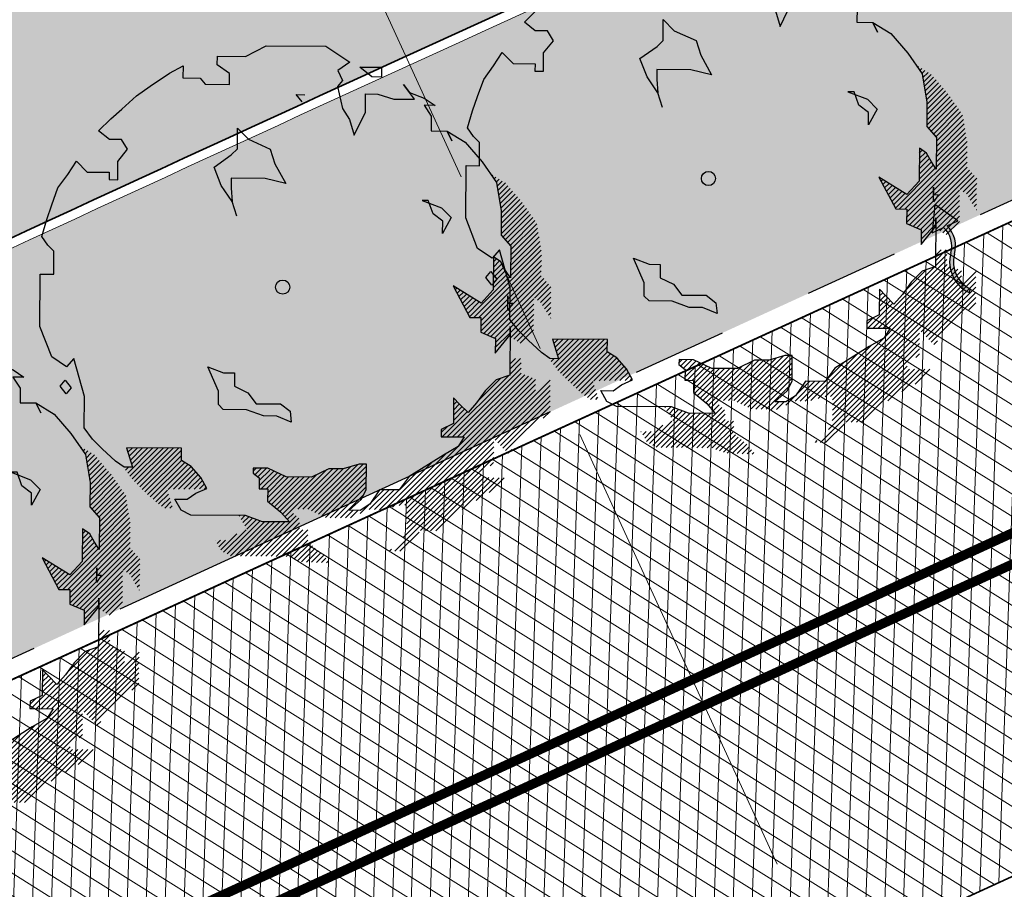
# Model space of a CAD drawing. Header units: metres. Extents: x 195696 to 514079, y 327475 to 328989.
# Tile 72 of 256: x 195991 to 196001, y 327655 to 327664. Entities that reach past the tile are written whole.
import ezdxf

# ---------------------------------------------------------------- set-up
doc = ezdxf.new("R2010")
doc.units = ezdxf.units.M
doc.linetypes.add('VH-TROTTOIRBAND_180-200', pattern=[20, 10, -2, 2, -2, 2, -2])
doc.linetypes.add('XX-CENTER', pattern=[8, 5, -1, 1, -1])
for name, color, linetype, lineweight in [('mk-nw-streep 0.10', 7, 'Continuous', 35), ('N-WE-GR-BOOM-S', 74, 'Continuous', 25), ('N-WE-GR-GRAS-A-250', 62, 'Continuous', 18), ('N-WE-RI-HWA_KOLK_INFILTRATIE-S-50', 150, 'Continuous', 25), ('N-WE-VH-GESLOTENVERHARDING-A-200', 252, 'Continuous', 18), ('N-WE-VH-KANTOPSLUITING_OPSLUITBAND_100X200-G', 5, 'Continuous', 13), ('N-WE-VH-KANTOPSLUITING_TROTTOIRBAND_180 200_250-G', 6, 'VH-TROTTOIRBAND_180-200', 25), ('N-WE-VH-KANTOPSLUITING_VOORKANTBAND-G', 2, 'Continuous', 35), ('N-WE-VH-KANTVERHARDING-G', 5, 'Continuous', 35), ('N-WE-VH-OPENVERHARDING_BETONSTRAATSTEEN_ROOD-A', 13, 'Continuous', 18), ('N-WE-VH-OPENVERHARDING_STRAATBAKSTEEN_BRUIN-A', 35, 'Continuous', 18), ('X-XX-AL-VERWIJZING_DOORSNEDE-G', 7, 'XX-CENTER', 18)]:
    doc.layers.add(name, color=color, linetype=linetype, lineweight=lineweight)
pattern_1 = [(0, (0, 0), (0.5, 0.5), [0.125, -0.375]), (0, (0.275, 0.3), (0.5, 0.5), [0.125, -0.375]), (90, (0.05, 0.175), (-0.5, 0.5), [0.125, -0.375]), (90, (0.25, 0.35), (-0.5, 0.5), [0.125, -0.375]), (45, (0.1, 0.35), (0, 0.5000000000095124), [0.125, -0.582106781]), (135, (0.275, 0), (-0.5000000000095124, 0), [0.125, -0.582106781]), (26.56505119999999, (0.125, 0.15), (0.5000000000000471, 2.000322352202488e-10), [0.125, -0.9930339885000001]), (26.56505119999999, (0.35, 0.4), (0.5000000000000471, 2.000322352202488e-10), [0.125, -0.9930339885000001]), (63.43494882, (0.35, 0), (2.54993137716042e-11, 0.500000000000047), [0.125, -0.9930339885]), (63.43494882, (0.125, 0.225), (2.54993137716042e-11, 0.500000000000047), [0.125, -0.9930339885]), (63.43494882, (0.3, 0.1), (2.54993137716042e-11, 0.500000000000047), [0.125, -0.9930339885]), (116.5650512, (0, 0.275), (-2.000324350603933e-10, 0.500000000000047), [0.125, -0.9930339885]), (153.43494882, (0.1, 0.07500000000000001), (-0.500000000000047, 2.549949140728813e-11), [0.125, -0.9930339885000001])]

# ---------------------------------------------------------------- blocks, each defined once
blk = doc.blocks.new('Doorsteek water')
h = blk.add_hatch(color=151)
h.dxf.hatch_style = 1
edge = h.paths.add_edge_path()
edge.add_line((-0.02508034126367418, -0.2385575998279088), (0.01767479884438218, -0.2385575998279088))
edge.add_arc((0.2659420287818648, -0.1370488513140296), 0.2682175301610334, 138.617614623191, 202.2381260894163, ccw=False)
edge.add_arc((-0.2111007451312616, 0.2695475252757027), 0.3586553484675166, 320.2615132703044, 399.6419294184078)
edge.add_line((0.06508057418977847, 0.4983652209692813), (0.03427871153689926, 0.4728457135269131))
edge.add_arc((-0.2111007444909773, 0.2695475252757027), 0.3186553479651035, 320.35807061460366, 399.64192949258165, ccw=False)
edge.add_arc((0.2659420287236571, -0.1370488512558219), 0.3082175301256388, 138.7311442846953, 199.2287973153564)
h = blk.add_hatch(color=151)
h.dxf.hatch_style = 1
h.paths.add_polyline_path([(0, -0.4983652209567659), (0.1499999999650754, -0.2385575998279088), (-0.150000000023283, -0.2385575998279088)])
for p, q in [((-0.02508034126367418, -0.2385575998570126), (-0.150000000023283, -0.2385575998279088)), ((-0.150000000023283, -0.2385575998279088), (0, -0.4983652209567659)), ((0, -0.4983652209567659), (0.1499999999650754, -0.2385575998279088)), ((0.1499999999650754, -0.2385575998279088), (0.01767479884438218, -0.2385575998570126))]:
    blk.add_line(p, q)
blk.add_lwpolyline([(0.06508057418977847, 0.4983652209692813), (0.03427871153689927, 0.4728457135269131)])
for centre, radius, start, end in [((-0.2111007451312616, 0.2695475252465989), 0.318655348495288, 320.3580705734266, 39.64192942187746), ((-0.2111007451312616, 0.2695475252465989), 0.358655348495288, 320.3580705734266, 39.64192942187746), ((0.2659420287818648, -0.1370488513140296), 0.3082175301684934, 138.7311443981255, 199.2287973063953), ((0.2659420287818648, -0.1370488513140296), 0.2682175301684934, 138.7311443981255, 202.2381260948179)]:
    blk.add_arc(centre, radius, start, end)
blk = doc.blocks.new('SGR-BOOM_27')
for p, q in [((-0.7884707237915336, 4.875214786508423), (-0.3494760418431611, 5.103446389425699)), ((-0.3494760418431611, 5.103446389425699), (0.9108731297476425, 5.094011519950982)), ((0.9108731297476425, 5.094011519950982), (1.42280476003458, 4.755790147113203)), ((-1.381413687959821, 4.699593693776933), (-1.380072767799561, 4.879643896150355)), ((-1.380072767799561, 4.879643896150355), (-0.7884707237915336, 4.875214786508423)), ((-2.390203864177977, 4.527076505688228), (-2.10610133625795, 4.679289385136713)), ((-2.10610133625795, 4.679289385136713), (-2.108034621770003, 4.4220783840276)), ((-1.125553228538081, 4.517599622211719), (-1.381413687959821, 4.699593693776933)), ((1.42280476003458, 4.755790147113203), (1.164242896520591, 4.577658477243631)), ((1.883493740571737, 4.443665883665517), (1.627809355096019, 4.651357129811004)), ((1.627809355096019, 4.651357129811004), (1.859303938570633, 4.649619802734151)), ((1.859303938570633, 4.649619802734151), (2.090798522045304, 4.647881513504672)), ((2.090798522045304, 4.647881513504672), (2.089252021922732, 4.442120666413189)), ((-2.803863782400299, 4.24721546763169), (-2.390203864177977, 4.527076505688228)), ((-2.108034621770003, 4.4220783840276), (-1.74362537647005, 4.419347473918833)), ((-1.74362537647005, 4.419347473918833), (-1.641712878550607, 4.289976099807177)), ((-1.12728061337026, 4.286128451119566), (-1.125553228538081, 4.517599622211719)), ((1.265597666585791, 4.371110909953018), (1.16173713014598, 4.243271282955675)), ((1.164242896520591, 4.577658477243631), (1.265597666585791, 4.371110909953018)), ((2.089252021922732, 4.442120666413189), (1.883493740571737, 4.443665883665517)), ((-3.088333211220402, 4.043565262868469), (-2.803863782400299, 4.24721546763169)), ((-1.641712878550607, 4.289976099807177), (-1.12728061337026, 4.286128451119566)), ((1.16173713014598, 4.243271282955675), (1.26117368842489, 3.779512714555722)), ((2.784562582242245, 3.973907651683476), (2.555377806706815, 4.284293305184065)), ((2.555377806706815, 4.284293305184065), (2.680173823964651, 4.115278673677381)), ((-3.399106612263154, 3.76293257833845), (-3.088333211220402, 4.043565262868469)), ((0.2858664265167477, 4.069760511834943), (0.4659079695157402, 4.068422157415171)), ((0.413314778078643, 3.914470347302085), (0.2858664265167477, 4.069760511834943)), ((1.749296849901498, 3.698681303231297), (1.752184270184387, 4.0845189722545)), ((1.752184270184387, 4.0845189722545), (2.009390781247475, 4.082601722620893)), ((2.009390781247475, 4.082601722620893), (2.347290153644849, 3.977176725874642)), ((2.347290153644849, 3.977176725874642), (2.784562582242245, 3.973907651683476)), ((2.680173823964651, 4.115278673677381), (2.990526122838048, 3.998087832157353)), ((2.990526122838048, 3.998087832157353), (3.220870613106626, 3.842040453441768)), ((-3.632147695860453, 3.558896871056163), (-3.399106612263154, 3.76293257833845)), ((1.26117368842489, 3.779512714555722), (1.413765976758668, 3.546868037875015)), ((3.220870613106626, 3.842040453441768), (2.989376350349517, 3.843763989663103)), ((2.989376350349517, 3.843763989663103), (3.141968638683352, 3.611106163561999)), ((-3.891282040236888, 3.303602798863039), (-3.632147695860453, 3.558896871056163)), ((1.413765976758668, 3.546868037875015), (1.514146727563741, 3.211722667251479)), ((1.514146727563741, 3.211722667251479), (1.749296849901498, 3.698681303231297)), ((3.141968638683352, 3.611106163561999), (3.13966845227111, 3.302457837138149)), ((-0.9574327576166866, 2.921530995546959), (-0.9541540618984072, 3.35880470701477)), ((-0.9541540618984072, 3.35880470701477), (-0.7244016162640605, 3.125567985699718)), ((-3.661128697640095, 3.121815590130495), (-3.891282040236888, 3.303602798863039)), ((-3.403912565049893, 3.119898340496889), (-3.661128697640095, 3.121815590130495)), ((-0.7244016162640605, 3.125567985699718), (-0.2629541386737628, 2.916344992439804)), ((3.13966845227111, 3.302457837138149), (3.474034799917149, 3.299947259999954)), ((3.474034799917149, 3.299947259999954), (3.858136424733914, 3.065564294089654)), ((3.575389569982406, 3.093400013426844), (3.474034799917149, 3.299947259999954)), ((3.474034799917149, 3.299947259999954), (3.575389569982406, 3.093400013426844)), ((-3.276850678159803, 2.913172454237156), (-3.403912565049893, 3.119898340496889)), ((-1.087000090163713, 2.793884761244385), (-0.9574327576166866, 2.921530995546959)), ((-0.2629541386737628, 2.916344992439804), (-0.1623726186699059, 2.606903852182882)), ((3.858136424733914, 3.065564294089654), (4.215156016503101, 2.651332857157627)), ((-3.484541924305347, 2.657491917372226), (-3.276850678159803, 2.913172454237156)), ((-1.449030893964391, 2.539376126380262), (-1.087000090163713, 2.793884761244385)), ((-4.541256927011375, 2.382431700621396), (-4.359081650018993, 2.664029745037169)), ((-4.359081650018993, 2.664029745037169), (-4.129324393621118, 2.430792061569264)), ((-3.487429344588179, 2.271654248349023), (-3.484541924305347, 2.657491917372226)), ((-1.297622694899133, 2.14809780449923), (-1.449030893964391, 2.539376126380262)), ((-0.1623726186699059, 2.606903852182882), (0.06601421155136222, 2.189341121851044)), ((4.215156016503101, 2.651332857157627), (4.520541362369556, 2.211748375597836)), ((-4.749168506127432, 2.096749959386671), (-4.541256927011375, 2.382431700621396)), ((-4.129324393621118, 2.430792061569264), (-3.666335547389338, 2.427344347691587)), ((-3.666335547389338, 2.427344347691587), (-3.667480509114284, 2.273013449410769)), ((-1.090665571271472, 2.305180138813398), (-1.092231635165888, 2.095122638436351)), ((-0.3704458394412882, 2.299787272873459), (-1.090665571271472, 2.305180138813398)), ((0.06601421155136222, 2.189341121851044), (-0.3704458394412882, 2.299787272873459)), ((4.423801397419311, 2.350982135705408), (4.439251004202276, 2.366431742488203)), ((4.468427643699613, 2.286751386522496), (4.50685826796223, 2.32518104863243)), ((-4.880463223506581, 1.737604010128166), (-4.749168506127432, 2.096749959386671)), ((-3.667480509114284, 2.273013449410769), (-3.487429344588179, 2.271654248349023)), ((-1.068619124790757, 1.811992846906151), (-1.297622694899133, 2.14809780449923)), ((-1.092231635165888, 2.095122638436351), (-1.068619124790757, 1.811992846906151)), ((4.509579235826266, 2.21904502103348), (4.574451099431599, 2.283916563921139)), ((4.520541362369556, 2.211748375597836), (4.618979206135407, 1.615088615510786)), ((4.526271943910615, 2.126883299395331), (4.642053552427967, 2.24266715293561)), ((4.542959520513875, 2.034720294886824), (4.709523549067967, 2.201279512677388)), ((4.559662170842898, 1.942564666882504), (4.759899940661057, 2.142807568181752)), ((4.57635455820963, 1.850401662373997), (4.810295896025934, 2.084343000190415)), ((4.593042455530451, 1.758239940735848), (4.860682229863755, 2.025878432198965)), ((4.609734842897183, 1.666069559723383), (4.911073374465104, 1.967406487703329)), ((4.618612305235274, 1.566092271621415), (4.961464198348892, 1.908941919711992)), ((-4.985664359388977, 1.429728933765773), (-4.880463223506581, 1.737604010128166)), ((-0.968047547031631, 1.502566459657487), (-1.068619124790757, 1.811992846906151)), ((2.948601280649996, 1.833366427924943), (3.358997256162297, 1.675973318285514)), ((3.077224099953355, 1.832421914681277), (2.948601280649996, 1.833366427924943)), ((3.177986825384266, 1.548719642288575), (3.077224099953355, 1.832421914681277)), ((3.358997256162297, 1.675973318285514), (3.563238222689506, 1.46864769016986)), ((4.616145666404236, 1.237057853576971), (5.107308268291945, 1.728223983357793)), ((4.616967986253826, 1.34673813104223), (5.062241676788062, 1.792012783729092)), ((4.617785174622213, 1.45641231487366), (5.011850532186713, 1.850477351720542)), ((3.382599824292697, 1.392837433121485), (3.177986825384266, 1.548719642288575)), ((3.563238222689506, 1.46864769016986), (3.380691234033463, 1.135639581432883)), ((4.618979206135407, 1.615088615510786), (4.615128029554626, 1.100672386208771)), ((4.615328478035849, 1.127383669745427), (5.151929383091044, 1.663993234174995)), ((4.65356346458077, 1.056768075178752), (5.196555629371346, 1.599763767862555)), ((4.704380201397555, 0.9987303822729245), (5.241181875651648, 1.535533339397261)), ((4.755197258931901, 0.9406939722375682), (5.285808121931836, 1.471302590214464)), ((-5.091247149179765, 1.070402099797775), (-4.985664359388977, 1.429728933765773)), ((3.380691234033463, 1.135639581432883), (3.382599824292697, 1.392837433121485)), ((4.806018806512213, 0.8826553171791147), (5.330424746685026, 1.407066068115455)), ((4.818551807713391, 0.7863412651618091), (5.372726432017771, 1.340510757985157)), ((-4.963980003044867, 0.8893743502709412), (-5.091247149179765, 1.070402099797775)), ((4.615128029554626, 1.100672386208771), (4.819163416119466, 0.8676412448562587)), ((4.816085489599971, 0.4572994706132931), (5.41897711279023, 1.060194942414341)), ((4.816912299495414, 0.566988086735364), (5.403561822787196, 1.153634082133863)), ((4.817729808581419, 0.6766548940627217), (5.388151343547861, 1.247078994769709)), ((-4.836331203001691, 0.7598095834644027), (-4.963980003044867, 0.8893743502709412)), ((4.819163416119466, 0.8676412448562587), (4.814152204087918, 0.1988745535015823)), ((4.814441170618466, 0.2379536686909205), (5.449812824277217, 0.8733179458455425)), ((4.815267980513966, 0.3476326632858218), (5.43439753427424, 0.9667631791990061)), ((-4.83998674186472, 0.2711136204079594), (-4.836331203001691, 0.7598095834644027)), ((4.041143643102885, -0.6442030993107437), (5.465223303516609, 0.7798791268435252)), ((4.149197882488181, -0.6450106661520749), (5.469368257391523, 0.6751722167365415)), ((4.457318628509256, 0.6388310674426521), (4.452146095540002, -0.05564017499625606)), ((4.610899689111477, 0.5347922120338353), (4.457318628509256, 0.6388310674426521)), ((4.189160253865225, -0.8227472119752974), (5.467728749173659, 0.4558164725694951)), ((4.189987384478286, -0.7130682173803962), (5.46855587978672, 0.5654980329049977)), ((4.454083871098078, 0.2041574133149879), (4.673402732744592, 0.4234785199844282)), ((4.454901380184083, 0.3138238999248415), (4.634262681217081, 0.4931903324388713)), ((4.45571856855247, 0.4234980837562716), (4.58473266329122, 0.5525173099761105)), ((4.456530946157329, 0.5331722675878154), (4.51983674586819, 0.5964780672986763)), ((4.712425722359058, 0.3539726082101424), (4.610899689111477, 0.5347922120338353)), ((-5.131199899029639, -0.8328113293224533), (-5.122943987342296, 0.2732229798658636)), ((-5.122943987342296, 0.2732229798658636), (-4.83998674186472, 0.2711136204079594)), ((3.949962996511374, -0.6265270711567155), (4.798785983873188, 0.2222959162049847)), ((4.188337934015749, -0.9324361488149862), (5.466911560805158, 0.346142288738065)), ((4.249524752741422, -0.9800989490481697), (5.466280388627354, 0.2366566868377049)), ((4.452444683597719, -0.01519576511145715), (4.755671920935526, 0.2880388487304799)), ((4.453261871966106, 0.09447841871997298), (4.712557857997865, 0.3537792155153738)), ((4.814152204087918, 0.1988745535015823), (4.712425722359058, 0.3539726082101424)), ((3.603885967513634, 0.02787403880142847), (3.958991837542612, -0.6435889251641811)), ((4.192801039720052, -0.3366644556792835), (3.603885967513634, 0.02787403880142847)), ((3.611074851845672, 0.01428170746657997), (3.616717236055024, 0.01992184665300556)), ((4.3258917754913, -1.012583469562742), (5.517101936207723, 0.1786193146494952)), ((4.402259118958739, -1.04507568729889), (5.567909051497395, 0.1205742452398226)), ((5.321953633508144, -0.2342333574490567), (5.61872578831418, 0.06253911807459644)), ((5.386844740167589, -0.2782011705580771), (5.669542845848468, 0.00450174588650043)), ((3.648727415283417, -0.05692240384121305), (3.683957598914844, -0.02169222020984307)), ((3.686384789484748, -0.1281194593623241), (3.751193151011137, -0.06331622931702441)), ((3.72404248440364, -0.1993210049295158), (3.818428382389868, -0.1049302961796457)), ((3.761690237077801, -0.2705254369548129), (3.885663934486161, -0.1465543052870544)), ((3.799347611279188, -0.3417199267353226), (3.952903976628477, -0.1881683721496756)), ((4.452146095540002, -0.05564017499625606), (4.192801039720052, -0.3366644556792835)), ((4.759831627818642, -0.186563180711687), (4.758681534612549, -0.3408927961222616)), ((4.758681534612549, -0.3408927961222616), (4.759831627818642, -0.186563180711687)), ((5.45174097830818, -0.3221619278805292), (5.669322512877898, -0.1045730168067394)), ((3.837000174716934, -0.4129240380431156), (4.020139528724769, -0.2297846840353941)), ((3.874657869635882, -0.4841259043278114), (4.087374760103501, -0.2714061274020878)), ((3.912310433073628, -0.5553226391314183), (4.154610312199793, -0.3130227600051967)), ((4.478626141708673, -1.077560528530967), (5.308123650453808, -0.2480678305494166)), ((4.757531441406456, -0.4952249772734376), (4.758681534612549, -0.3408927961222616)), ((4.861568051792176, -0.3416660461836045), (4.757531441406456, -0.4952249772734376)), ((4.758681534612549, -0.3408927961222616), (4.861568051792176, -0.3416660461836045)), ((4.806253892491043, -0.8587923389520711), (5.307301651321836, -0.3577420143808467)), ((5.494903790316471, -0.3878532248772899), (5.668495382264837, -0.2142593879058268)), ((5.534044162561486, -0.4575672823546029), (5.667678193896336, -0.3239261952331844)), ((4.805436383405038, -0.9684639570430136), (5.306484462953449, -0.4674161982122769)), ((4.820499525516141, -1.062247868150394), (5.305662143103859, -0.5770900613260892)), ((5.574187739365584, -0.5262807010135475), (5.666856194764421, -0.4336148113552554)), ((5.617296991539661, -0.5920210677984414), (5.666038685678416, -0.543281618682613)), ((3.958991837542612, -0.6435889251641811), (4.190501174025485, -0.6453140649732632)), ((4.190501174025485, -0.6453140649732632), (4.188171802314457, -0.9539880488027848)), ((4.806469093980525, -0.8299973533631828), (4.798756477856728, -1.858847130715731)), ((4.805113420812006, -1.010031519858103), (4.806469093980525, -0.8299973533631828)), ((4.887739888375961, -1.103871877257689), (5.304844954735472, -0.686764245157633)), ((4.954970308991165, -1.145493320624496), (5.304027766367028, -0.7964432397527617)), ((5.660420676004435, -0.6577540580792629), (5.665211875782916, -0.652960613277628)), ((-4.878804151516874, -1.477755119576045), (-5.131199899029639, -0.8328113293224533)), ((4.188171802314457, -0.9539880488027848), (4.495876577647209, -1.084898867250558)), ((4.493571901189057, -1.393553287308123), (4.805113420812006, -1.010031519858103)), ((4.494423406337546, -1.279479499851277), (4.805426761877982, -0.9684713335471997)), ((4.495240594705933, -1.169805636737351), (4.806253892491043, -0.8587923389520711)), ((5.022205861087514, -1.187114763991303), (5.303210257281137, -0.9061100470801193)), ((4.495876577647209, -1.084898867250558), (4.493571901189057, -1.393553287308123)), ((-4.571691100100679, -1.6858479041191), (-4.878804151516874, -1.477755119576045)), ((-4.416006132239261, -1.5069564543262), (-4.571691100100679, -1.6858479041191)), ((-4.19050640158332, -2.310330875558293), (-4.416006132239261, -1.5069564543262)), ((4.799177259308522, -1.845565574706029), (5.040752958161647, -1.603989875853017)), ((4.802764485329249, -1.733119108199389), (5.026874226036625, -1.509011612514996)), ((4.806351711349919, -1.620680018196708), (4.918825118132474, -1.508206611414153)), ((4.809938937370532, -1.508233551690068), (4.810775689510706, -1.507399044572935)), ((-1.355897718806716, -2.202925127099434), (-1.583506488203, -1.682481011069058)), ((-1.583506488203, -1.682481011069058), (-1.250079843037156, -1.813597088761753)), ((-1.250079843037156, -1.813597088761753), (-1.01860001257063, -1.815336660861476)), ((-1.01860001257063, -1.815336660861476), (-1.020718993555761, -2.098264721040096)), ((3.479608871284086, -3.165131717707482), (4.778799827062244, -1.865945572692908)), ((3.587653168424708, -3.165946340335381), (5.039930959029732, -1.713668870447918)), ((3.695697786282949, -3.166753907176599), (5.043018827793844, -1.819432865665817)), ((3.803747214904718, -3.167558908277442), (5.119381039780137, -1.851924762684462)), ((4.798756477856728, -1.858847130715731), (4.515050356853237, -1.959612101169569)), ((-4.70336779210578, -2.096436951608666), (-4.599522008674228, -1.968597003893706)), ((-4.599522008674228, -1.968597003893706), (-4.472093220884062, -2.128170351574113)), ((2.465136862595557, -4.615023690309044), (5.195753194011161, -1.884407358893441)), ((2.579274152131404, -4.609745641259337), (5.272115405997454, -1.916906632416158)), ((2.618776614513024, -5.005660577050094), (5.655375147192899, -1.96906685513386)), ((2.620415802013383, -4.786312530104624), (5.346011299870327, -2.060712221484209)), ((2.621242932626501, -4.676630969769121), (5.346833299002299, -1.951038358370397)), ((4.133028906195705, -2.402857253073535), (4.60999430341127, -1.925891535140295)), ((4.515050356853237, -1.959612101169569), (4.281804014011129, -2.193656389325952)), ((4.494442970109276, -3.238853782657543), (5.654553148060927, -2.07874103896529)), ((-4.575953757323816, -2.256010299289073), (-4.70336779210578, -2.096436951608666)), ((-4.472093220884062, -2.128170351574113), (-4.575953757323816, -2.256010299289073)), ((-1.358011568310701, -2.485882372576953), (-1.355897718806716, -2.202925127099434)), ((-1.020718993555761, -2.098264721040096), (-0.7387601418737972, -2.233278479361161)), ((-0.7387601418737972, -2.233278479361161), (-0.5604459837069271, -2.466116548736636)), ((2.619593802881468, -4.895986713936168), (5.345184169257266, -2.170398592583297)), ((4.281804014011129, -2.193656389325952), (4.099834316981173, -2.449536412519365)), ((4.54846014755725, -3.293690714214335), (5.653730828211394, -2.188422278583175)), ((-4.195507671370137, -2.979097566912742), (-4.19050640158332, -2.310330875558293)), ((-1.255888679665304, -2.58953476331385), (-1.358011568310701, -2.485882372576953)), ((-0.5604459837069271, -2.466116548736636), (-0.04600890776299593, -2.469965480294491)), ((-0.04600890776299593, -2.469965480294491), (0.1585992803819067, -2.62583903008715)), ((3.611882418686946, -2.34299916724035), (3.607844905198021, -2.8831603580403)), ((3.609963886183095, -2.599356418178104), (3.73814636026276, -2.471171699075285)), ((3.610786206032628, -2.48968223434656), (3.684124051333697, -2.416342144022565)), ((3.611603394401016, -2.380008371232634), (3.630106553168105, -2.361504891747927)), ((3.739521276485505, -2.472556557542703), (3.611882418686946, -2.34299916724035)), ((3.918231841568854, -2.653958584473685), (3.739521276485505, -2.472556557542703)), ((4.099834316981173, -2.449536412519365), (3.918231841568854, -2.653958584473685)), ((4.602477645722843, -3.348527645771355), (5.652908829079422, -2.298094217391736)), ((4.656499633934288, -3.403357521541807), (5.65208682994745, -2.407775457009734)), ((-0.7671779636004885, -2.593190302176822), (-1.255888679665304, -2.58953476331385)), ((-0.4080445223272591, -2.724499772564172), (-0.7671779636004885, -2.593190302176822)), ((0.1585992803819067, -2.62583903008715), (0.1825934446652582, -2.857531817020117)), ((3.371559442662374, -3.164326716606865), (3.900212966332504, -2.63566806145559)), ((3.608324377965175, -2.818704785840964), (3.846195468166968, -2.580838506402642)), ((3.609146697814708, -2.709030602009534), (3.79216834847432, -2.526008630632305)), ((4.710521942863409, -3.458194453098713), (5.651264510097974, -2.517449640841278)), ((5.5026946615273, -2.774873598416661), (5.650442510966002, -2.627130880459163)), ((-0.1251068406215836, -2.726608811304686), (-0.4080445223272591, -2.724499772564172)), ((0.1825934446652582, -2.857531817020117), (-0.1251068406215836, -2.726608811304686)), ((3.607844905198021, -2.8831603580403), (3.349669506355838, -3.009835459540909)), ((-4.017198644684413, -3.211947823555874), (-4.195507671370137, -2.979097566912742)), ((3.349669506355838, -3.009835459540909), (3.348504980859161, -3.164152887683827)), ((3.349150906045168, -3.077880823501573), (3.48223683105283, -2.944792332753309)), ((-3.812952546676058, -3.41925966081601), (-4.017198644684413, -3.211947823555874)), ((2.617959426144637, -5.115334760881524), (4.462374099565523, -3.270915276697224)), ((3.348504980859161, -3.164152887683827), (3.837215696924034, -3.167808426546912)), ((3.837215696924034, -3.167808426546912), (3.707075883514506, -3.372624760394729)), ((-3.531947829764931, -3.678582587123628), (-3.812952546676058, -3.41925966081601)), ((-2.136579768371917, -3.40608073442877), (-3.298344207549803, -3.397384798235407)), ((-3.298344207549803, -3.397384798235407), (-3.172814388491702, -3.809884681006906)), ((-3.294992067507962, -3.408417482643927), (-3.284064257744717, -3.397494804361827)), ((-3.275431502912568, -3.933139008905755), (-2.743827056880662, -3.401534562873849)), ((-3.269593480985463, -3.491878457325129), (-3.176014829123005, -3.398302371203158)), ((-3.244189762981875, -3.575336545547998), (-3.067970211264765, -3.399107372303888)), ((-3.228221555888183, -3.994783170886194), (-2.63578757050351, -3.402349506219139)), ((-3.218795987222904, -3.658794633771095), (-2.959925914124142, -3.399921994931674)), ((-3.19340221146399, -3.742253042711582), (-2.851876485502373, -3.400729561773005)), ((-3.181011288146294, -4.056432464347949), (-2.527738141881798, -3.403156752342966)), ((-3.129127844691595, -4.113400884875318), (-2.41968871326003, -3.403964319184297)), ((-3.075110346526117, -4.168237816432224), (-2.311639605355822, -3.404769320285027)), ((-3.021088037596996, -4.223074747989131), (-2.203599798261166, -3.405584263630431)), ((-2.967070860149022, -4.277912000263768), (-2.136893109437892, -3.44773168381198)), ((-2.13850792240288, -3.663284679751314), (-2.136579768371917, -3.40608073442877)), ((2.320736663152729, -4.650569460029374), (3.453021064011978, -3.518285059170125)), ((2.367648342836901, -5.583362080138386), (4.460734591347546, -3.490270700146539)), ((2.5382691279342, -5.30387435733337), (4.461556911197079, -3.380596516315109)), ((3.707075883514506, -3.372624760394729), (3.397070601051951, -3.550363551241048)), ((4.764539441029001, -3.513029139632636), (4.84392120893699, -3.433647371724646)), ((-3.352855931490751, -3.808531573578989), (-3.531947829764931, -3.678582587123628)), ((-2.910699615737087, -4.330397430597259), (-2.137715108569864, -3.557405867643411)), ((-2.854088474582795, -4.382640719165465), (-2.136202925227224, -3.664752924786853)), ((-2.797482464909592, -4.43488432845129), (-2.069647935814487, -3.707052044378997)), ((-1.933694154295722, -3.793441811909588), (-2.13850792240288, -3.663284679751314)), ((0.6830196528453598, -4.764319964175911), (1.703853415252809, -3.743481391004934)), ((1.616465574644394, -3.742820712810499), (1.281301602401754, -3.843216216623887)), ((1.770785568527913, -3.743985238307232), (1.616465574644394, -3.742820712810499)), ((1.766743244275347, -4.284124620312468), (1.770785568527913, -3.743985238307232)), ((2.165345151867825, -4.697109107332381), (3.165918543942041, -3.696528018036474)), ((3.397070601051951, -3.550363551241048), (2.673395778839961, -4.007969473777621)), ((2.909739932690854, -5.150122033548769), (4.45991259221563, -3.599952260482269)), ((4.386070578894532, -3.782648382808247), (4.459085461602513, -3.70963125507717)), ((-3.172814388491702, -3.809884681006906), (-3.352855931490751, -3.808531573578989)), ((-3.3226417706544, -3.871494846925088), (-3.260383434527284, -3.809236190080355)), ((-2.740871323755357, -4.487127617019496), (-2.003087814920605, -3.749344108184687)), ((-2.421166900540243, -4.276284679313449), (-1.936532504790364, -3.791648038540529)), ((-2.311076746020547, -4.275048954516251), (-1.885045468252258, -3.849017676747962)), ((-2.200991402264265, -4.273815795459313), (-1.834223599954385, -3.90704799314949)), ((-1.729658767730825, -4.026472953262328), (-1.933694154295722, -3.793441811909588)), ((-0.6220927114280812, -3.828968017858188), (-0.6228560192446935, -3.931854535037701)), ((-0.6228560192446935, -3.931854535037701), (-0.4950163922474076, -4.035714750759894)), ((-0.622572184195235, -3.892797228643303), (-0.5592176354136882, -3.829445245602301)), ((-0.3134283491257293, -3.831285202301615), (-0.6220927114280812, -3.828968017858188)), ((-0.5841954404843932, -3.963277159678), (-0.4511733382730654, -3.830257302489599)), ((-0.5241295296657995, -4.012065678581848), (-0.3494564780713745, -3.837394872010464)), ((-0.4962643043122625, -4.201914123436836), (-0.196198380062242, -3.901845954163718)), ((-0.4954423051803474, -4.092235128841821), (-0.2728248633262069, -3.869618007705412)), ((-0.4530280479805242, -4.267532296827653), (-0.1195670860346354, -3.934068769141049)), ((0.07104979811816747, -4.014231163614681), (-0.3134283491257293, -3.831285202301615)), ((-0.003981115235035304, -4.798182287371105), (0.9346668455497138, -3.859534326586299)), ((0.04640489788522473, -4.856652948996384), (1.061488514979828, -3.841569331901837)), ((0.3184638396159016, -4.693446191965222), (1.169533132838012, -3.84238170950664)), ((0.4265033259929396, -4.694260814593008), (1.277577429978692, -3.843189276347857)), ((0.5345431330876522, -4.695080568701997), (1.431349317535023, -3.79826925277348)), ((0.6092558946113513, -4.729226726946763), (1.586760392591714, -3.751722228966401)), ((0.9726423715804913, -3.840899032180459), (0.6112087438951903, -4.018251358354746)), ((0.7567786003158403, -4.799410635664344), (1.770467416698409, -3.785724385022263)), ((0.8305420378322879, -4.834501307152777), (1.769650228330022, -3.895398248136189)), ((1.281301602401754, -3.843216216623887), (0.9726423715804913, -3.840899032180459)), ((2.469169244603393, -4.284430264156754), (2.869841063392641, -3.883756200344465)), ((-2.090906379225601, -4.272587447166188), (-1.783411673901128, -3.965090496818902)), ((-1.980811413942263, -4.271346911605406), (-1.732590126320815, -4.023127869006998)), ((-1.870726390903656, -4.27011856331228), (-1.69343981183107, -4.092834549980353)), ((-1.602778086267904, -4.258946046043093), (-1.729658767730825, -4.026472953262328)), ((-0.4950163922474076, -4.035714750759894), (-0.4967537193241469, -4.267201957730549)), ((-0.3449834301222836, -4.268344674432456), (-0.04294060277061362, -3.966299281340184)), ((-0.3181361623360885, -4.459208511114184), (0.1264229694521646, -4.014644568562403)), ((-0.3173093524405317, -4.349529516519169), (0.03369582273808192, -3.998519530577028)), ((-0.2952580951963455, -4.545184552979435), (0.2344772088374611, -4.015452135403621)), ((-0.2357986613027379, -4.594579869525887), (0.3425263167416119, -4.016259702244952)), ((-0.1763443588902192, -4.643975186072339), (0.4505757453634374, -4.017059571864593)), ((-0.1168804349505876, -4.693370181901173), (0.5586251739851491, -4.017864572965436)), ((-0.05742100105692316, -4.742765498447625), (0.7209364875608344, -3.964415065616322)), ((0.6112087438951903, -4.018251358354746), (0.07104979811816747, -4.014231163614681)), ((0.9043009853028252, -4.869599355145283), (1.768827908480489, -4.005072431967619)), ((1.004114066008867, -4.878640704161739), (1.768005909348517, -4.114746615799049)), ((2.673395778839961, -4.007969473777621), (2.465513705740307, -4.289373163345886)), ((3.01777973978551, -5.150934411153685), (4.199921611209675, -3.968795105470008)), ((3.125828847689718, -5.151741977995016), (4.249240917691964, -4.028335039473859)), ((3.233868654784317, -5.15255692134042), (4.357280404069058, -4.029142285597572)), ((3.793989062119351, -4.701288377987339), (4.465325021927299, -4.029957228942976)), ((4.090080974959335, -4.514053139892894), (4.573374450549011, -4.030762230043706)), ((4.367068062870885, -4.345920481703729), (4.681428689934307, -4.031562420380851)), ((-2.684255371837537, -4.539370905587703), (-2.437727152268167, -4.292842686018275)), ((-2.016061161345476, -4.487340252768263), (-1.835040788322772, -4.360073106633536)), ((-1.835040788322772, -4.360073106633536), (-1.602778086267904, -4.258946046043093)), ((-1.760636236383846, -4.268882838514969), (-1.655004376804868, -4.163250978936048)), ((-1.650546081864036, -4.267649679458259), (-1.616568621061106, -4.233674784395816)), ((-0.4967537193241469, -4.267201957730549), (-0.3167025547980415, -4.268552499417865)), ((-0.3167025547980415, -4.268552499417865), (-0.318635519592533, -4.525756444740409)), ((1.112163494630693, -4.879448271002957), (1.767183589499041, -4.224425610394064)), ((1.662320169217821, -4.489134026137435), (1.766743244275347, -4.284124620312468)), ((1.831120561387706, -4.704765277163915), (2.248142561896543, -4.28774584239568)), ((2.049680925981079, -4.286250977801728), (1.841593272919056, -4.593373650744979)), ((1.858271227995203, -4.568757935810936), (2.14009826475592, -4.286933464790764)), ((1.939169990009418, -4.705570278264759), (2.356182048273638, -4.288553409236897)), ((2.047224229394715, -4.70637046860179), (2.464226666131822, -4.289368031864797)), ((2.465513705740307, -4.289373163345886), (2.049680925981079, -4.286250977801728)), ((-2.621546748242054, -4.585518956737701), (-2.412333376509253, -4.37630109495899)), ((-2.558466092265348, -4.631292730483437), (-2.386939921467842, -4.459761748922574)), ((-2.490751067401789, -4.672432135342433), (-2.361541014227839, -4.543227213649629)), ((-2.277554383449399, -4.485375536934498), (-2.016061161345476, -4.487340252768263)), ((-2.146401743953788, -4.717875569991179), (-2.277554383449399, -4.485375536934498)), ((-0.318635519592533, -4.525756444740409), (-0.03742041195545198, -4.759374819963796)), ((1.220207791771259, -4.880255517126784), (1.715251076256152, -4.385212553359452)), ((1.403361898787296, -4.718695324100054), (1.662320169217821, -4.489134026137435)), ((-2.382706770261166, -4.673239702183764), (-2.336152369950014, -4.626685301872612)), ((-1.94139201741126, -4.822301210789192), (-2.146401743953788, -4.717875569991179)), ((-0.03742041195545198, -4.759374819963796), (0.1410797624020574, -4.966493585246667)), ((0.0967960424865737, -4.915118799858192), (0.2282033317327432, -4.783714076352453)), ((1.328252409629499, -4.881067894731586), (1.489961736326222, -4.719358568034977)), ((1.634876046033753, -4.720447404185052), (1.403361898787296, -4.718695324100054)), ((1.436297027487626, -4.88188283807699), (1.598001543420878, -4.720178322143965)), ((1.841593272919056, -4.593373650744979), (1.634876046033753, -4.720447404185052)), ((1.636446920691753, -4.790582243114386), (1.820990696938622, -4.606043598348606)), ((-0.7839293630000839, -4.830948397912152), (-1.94139201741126, -4.822301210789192)), ((-1.175254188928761, -5.642887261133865), (-0.475925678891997, -4.943561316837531)), ((-1.103139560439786, -5.679627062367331), (-0.3860567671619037, -4.962549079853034)), ((-1.001427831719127, -5.686772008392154), (-0.2780124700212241, -4.963361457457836)), ((-0.9220460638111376, -4.845404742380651), (-0.9066795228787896, -4.83003820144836)), ((-0.8933784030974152, -5.687586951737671), (-0.1699678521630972, -4.964169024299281)), ((-0.8806398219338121, -4.912855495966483), (-0.798625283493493, -4.830845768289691)), ((-0.8392387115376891, -4.980308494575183), (-0.7150642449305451, -4.856129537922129)), ((-0.7978376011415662, -5.047766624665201), (-0.6353498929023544, -4.885276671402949)), ((-0.7853337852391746, -5.688394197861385), (-0.06192323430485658, -4.964983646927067)), ((-0.4247859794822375, -4.962257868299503), (-0.7839293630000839, -4.830948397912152)), ((-0.7564313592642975, -5.115210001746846), (-0.5556403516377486, -4.914421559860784)), ((-0.6772846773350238, -5.689199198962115), (0.04612587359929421, -4.965788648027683)), ((-0.5692400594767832, -5.690006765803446), (0.2816236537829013, -4.839143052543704)), ((-0.4611906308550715, -5.690814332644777), (0.341689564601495, -4.887931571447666)), ((0.1410797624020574, -4.966493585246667), (-0.4247859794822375, -4.962257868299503)), ((-0.3531412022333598, -5.691621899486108), (0.355323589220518, -4.983156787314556)), ((-1.247368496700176, -5.606147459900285), (-0.7733148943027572, -5.132093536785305)), ((-0.2450920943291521, -5.692426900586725), (0.3545015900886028, -5.092828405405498)), ((-0.1370474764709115, -5.693234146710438), (0.4246585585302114, -5.131535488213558)), ((-0.02900317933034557, -5.694049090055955), (0.5327076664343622, -5.132340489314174)), ((2.475687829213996, -5.584167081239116), (2.881395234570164, -5.178461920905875)), ((-1.426318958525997, -5.349682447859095), (-1.425839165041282, -5.349200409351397)), ((-1.387051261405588, -5.41927174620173), (-1.317784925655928, -5.350000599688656)), ((-1.347788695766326, -5.488861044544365), (-1.209730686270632, -5.350800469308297)), ((-1.308526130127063, -5.558450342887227), (-0.966153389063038, -5.216082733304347)), ((0.07590449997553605, -5.698000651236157), (0.5334469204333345, -5.240448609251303)), ((0.1556092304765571, -5.727145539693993), (0.5326345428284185, -5.350122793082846)), ((0.2353235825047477, -5.756285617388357), (0.5704141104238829, -5.421195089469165)), ((0.3150382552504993, -5.785425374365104), (0.6298735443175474, -5.470590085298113)), ((0.3985992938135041, -5.810723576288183), (0.6893278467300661, -5.519992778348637)), ((0.5039765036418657, -5.814198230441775), (0.7487917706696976, -5.569380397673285)), ((0.6093588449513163, -5.817675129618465), (0.8082512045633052, -5.618775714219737)), ((2.259598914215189, -5.582554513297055), (2.301073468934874, -5.541077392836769)), ((0.7147360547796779, -5.821149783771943), (0.8594495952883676, -5.676433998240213)), ((0.8201183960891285, -5.824627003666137), (0.9098455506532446, -5.734899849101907)), ((0.9254907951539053, -5.828103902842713), (0.9602366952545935, -5.793363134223))]:
    blk.add_line(p, q)
blk.add_circle((0, 0), 0.15)

msp = doc.modelspace()

# ---------------------------------------------------------------- hatches: boundary and pattern name
at = {"layer": 'N-WE-GR-GRAS-A-250', "lineweight": 0}
h = msp.add_hatch(dxfattribs=at)
h.set_pattern_fill('AGR-GRAS_02-SO', color=256, scale=0.05, pattern_type=2)
h.set_pattern_definition(pattern_1)
edge = h.paths.add_edge_path()
edge.add_arc((195982.8674193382, 327661.5498371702), 1.654844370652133, 104.7225434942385, 116.9792402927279)
edge.add_line((195982.116670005, 327663.0245864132), (195982.8398361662, 327661.3901404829))
edge.add_line((195982.8398361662, 327661.3901404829), (195984.9175750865, 327662.2097181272))
edge.add_arc((196332.5814155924, 326924.5859530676), 815.4501608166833, 112.87563614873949, 115.23588487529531, ccw=False)
edge.add_line((196015.589680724, 327675.901602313), (196022.6439878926, 327679.4625905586))
edge.add_arc((196013.6763378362, 327697.2274787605), 19.90000000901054, 296.7844759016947, 308.1943820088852)
edge.add_arc((196025.7337989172, 327681.9020869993), 0.3999999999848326, 308.1943819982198, 449.1843080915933)
edge.add_arc((196025.6697367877, 327677.4025430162), 4.900000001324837, 89.18430808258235, 113.968156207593)
edge.add_line((196023.6792154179, 327681.8800227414), (196021.5886228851, 327680.9506228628))
edge.add_line((196021.5886228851, 327680.9506228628), (196015.9462397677, 327678.3698996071))
edge.add_line((196015.9462397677, 327678.3698996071), (195982.4468596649, 327663.150349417))
h = msp.add_hatch(dxfattribs=at)
h.set_pattern_fill('AGR-GRAS_02-SO', color=256, scale=0.05, pattern_type=2)
h.set_pattern_definition(pattern_1)
edge = h.paths.add_edge_path()
edge.add_arc((196013.6830347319, 327697.2191789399), 22.5895728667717, 296.7813437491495, 310.2957629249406)
edge.add_arc((196027.4920087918, 327679.1798974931), 1.138677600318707, 40.29834398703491, 45.33418812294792, ccw=False)
edge.add_arc((196013.7442952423, 327697.1539351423), 22.60014287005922, 310.2954353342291, 312.815890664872)
edge.add_line((196029.1043642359, 327680.5757947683), (196029.1043698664, 327680.5757949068))
edge.add_arc((196029.3093540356, 327680.3567481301), 0.2999999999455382, 64.61333837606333, 133.100532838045, ccw=False)
edge.add_line((196029.4379714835, 327680.6277786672), (196031.0820116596, 327679.8475999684))
edge.add_line((196031.0820116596, 327679.8475999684), (196030.8674844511, 327679.6676821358))
edge.add_line((196030.8674844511, 327679.6676821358), (196031.0599408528, 327679.4382044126))
edge.add_line((196031.0599408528, 327679.4382044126), (196029.4781344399, 327678.0704139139))
edge.add_arc((195990.1752496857, 327723.1406174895), 59.80000000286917, 294.6377677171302, 311.0896321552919, ccw=False)
edge.add_line((196015.1046763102, 327668.7847191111), (195985.9767724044, 327655.4256915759))
edge.add_line((195985.9767724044, 327655.4256915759), (195985.8517083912, 327655.6983800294))
edge.add_line((195985.8517083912, 327655.6983800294), (195985.5790199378, 327655.5733160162))
edge.add_line((195985.5790199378, 327655.5733160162), (195984.0710924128, 327658.8611876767))
edge.add_line((195984.0710924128, 327658.8611876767), (195984.9995516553, 327659.231935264))
edge.add_line((195984.9995516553, 327659.231935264), (195984.9628297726, 327659.3251056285))
edge.add_line((195984.9628297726, 327659.3251056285), (195985.9927284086, 327659.7313558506))
edge.add_arc((196331.9329978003, 326926.0233044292), 811.1733320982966, 112.8668849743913, 115.24368099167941, ccw=False)
edge.add_line((196016.7179593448, 327673.4466478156), (196023.8615998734, 327677.0527312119))
h = msp.add_hatch(dxfattribs=at)
h.set_pattern_fill('AGR-GRAS_02-SO', color=256, scale=0.05, pattern_type=2)
h.set_pattern_definition(pattern_1)
edge = h.paths.add_edge_path()
edge.add_arc((196009.5182931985, 327656.7910083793), 0.3196683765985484, 284.7632266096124, 396.3521544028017)
edge.add_line((196009.7757506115, 327656.9804907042), (196009.1477703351, 327658.3520901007))
edge.add_line((196009.1477703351, 327658.3520901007), (196008.8750004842, 327658.2272037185))
edge.add_line((196008.8750004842, 327658.2272037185), (196008.7502080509, 327658.4992990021))
edge.add_line((196008.7502080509, 327658.4992990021), (196007.1684953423, 327657.773872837))
edge.add_line((196007.1684953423, 327657.773872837), (195995.7152720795, 327652.5210429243))
edge.add_line((195995.7152720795, 327652.5210429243), (195996.6310215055, 327650.5267741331))
edge.add_line((195996.6310215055, 327650.5267741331), (196009.5997527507, 327656.4818931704))
at = {"layer": 'N-WE-VH-GESLOTENVERHARDING-A-200', "lineweight": 0}
h = msp.add_hatch(dxfattribs=at)
h.set_pattern_fill('AVH-GESLOTEN-SOD', color=256, scale=0.1, angle=28, pattern_type=2)
h.set_pattern_definition([(87.99999999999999, (0, 0), (-0.1998781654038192, 0.006979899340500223), []), (148, (0, 0), (-0.1059838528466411, -0.1696096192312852), [])])
edge = h.paths.add_edge_path()
edge.add_arc((196043.1978634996, 327406.4100113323), 243.7000000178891, 114.6377677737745, 117.7694669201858)
edge.add_arc((195952.9500934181, 327577.8014638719), 49.99999999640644, 117.769466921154, 133.471123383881)
edge.add_arc((195884.1512031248, 327650.3735845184), 50.00000000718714, 306.4912656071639, 313.4711229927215, ccw=False)
edge.add_line((195913.8862149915, 327610.1762080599), (195909.2428863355, 327617.4930319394))
edge.add_arc((196043.1953181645, 327406.4153922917), 249.9940478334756, 114.63775157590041, 122.39970749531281, ccw=False)
edge.add_line((195938.9778525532, 327633.6503891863), (196015.1880523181, 327668.6029268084))
edge.add_arc((195990.1752496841, 327723.1406174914), 60.00000000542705, 294.6377677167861, 307.6954955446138)
edge.add_line((196026.8631397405, 327675.6643210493), (196030.3420670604, 327668.7281570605))
edge.add_line((196030.3420670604, 327668.7281570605), (196027.0168718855, 327667.1070542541))
edge.add_line((196027.0168718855, 327667.1070542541), (196016.1131317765, 327662.0962125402))
edge.add_line((196016.1131317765, 327662.0962125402), (195941.6041967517, 327627.9239316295))
at = {"layer": 'N-WE-VH-OPENVERHARDING_BETONSTRAATSTEEN_ROOD-A', "lineweight": 0}
h = msp.add_hatch(dxfattribs=at)
h.set_pattern_fill('AVH-BSS_KEIFORMAAT_KEPER', color=256, scale=2, angle=23.8671573, pattern_type=2)
h.set_pattern_definition([(23.8671573, (195982.7932514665, 327661.2482807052), (0.1070724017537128, 0.2770117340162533), [0.63, -0.21]), (293.8671573, (195982.6233121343, 327661.6323648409), (0.1070724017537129, 0.2770117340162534), [0.63, -0.21])])
edge = h.paths.add_edge_path()
edge.add_line((195984.9572814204, 327662.1178819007), (195982.9393847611, 327661.3219094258))
edge.add_line((195982.9393847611, 327661.3219094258), (195982.7932514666, 327661.2482807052))
edge.add_line((195982.7932514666, 327661.2482807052), (195983.7996175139, 327658.9737676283))
edge.add_line((195983.7996175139, 327658.9737676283), (195985.9499999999, 327659.822))
edge.add_arc((196332.35278015, 326925.0842828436), 812.3019137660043, 112.8684301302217, 115.24221537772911, ccw=False)
edge.add_line((196016.6789999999, 327673.539), (196023.8165363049, 327677.1420020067))
edge.add_arc((196013.6772334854, 327697.2279308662), 22.49999999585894, 296.7844758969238, 312.8168780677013)
edge.add_arc((196029.3093539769, 327680.3567481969), 0.4999999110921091, 129.302749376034, 132.8168783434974, ccw=False)
edge.add_line((196028.9926450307, 327680.743653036), (196028.9927917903, 327680.7452941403))
edge.add_line((196028.9927917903, 327680.7452941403), (196026.8853432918, 327682.1970681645))
edge.add_line((196026.8853432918, 327682.1970681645), (196026.8671651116, 327682.1941133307))
edge.add_arc((196013.6763378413, 327697.2274787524), 19.99999999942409, 296.784475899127, 311.2649039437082, ccw=False)
edge.add_line((196022.6890514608, 327679.3733197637), (196015.6286502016, 327675.8092552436))
edge.add_arc((196332.3527802, 326925.0842827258), 814.80191389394, 112.8744447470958, 115.2365095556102)
h = msp.add_hatch(dxfattribs=at)
h.set_pattern_fill('AVH-BSS_KEIFORMAAT_KEPER', color=256, scale=2, angle=24.67704716, pattern_type=2)
h.set_pattern_definition([(24.67704716, (195933.7465657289, 327618.6086969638), (0.1031462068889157, 0.2784975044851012), [0.63, -0.21]), (294.67704716, (195933.5712144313, 327618.9903406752), (0.1031462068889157, 0.2784975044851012), [0.63, -0.21])])
edge = h.paths.add_edge_path()
edge.add_arc((196036.7229021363, 327687.886919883), 20.00000010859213, 294.3331254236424, 295.3437132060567)
edge.add_line((196045.2838521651, 327669.8117950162), (196050.8148406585, 327672.4314458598))
edge.add_line((196050.8148406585, 327672.4314458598), (196049.8300551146, 327674.6079746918))
edge.add_line((196049.8300551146, 327674.6079746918), (196041.304569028, 327670.7526347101))
edge.add_line((196041.304569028, 327670.7526347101), (196015.6080153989, 327659.0185886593))
edge.add_line((196015.6080153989, 327659.0185886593), (196009.2880393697, 327656.1186795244))
edge.add_line((196009.2880393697, 327656.1186795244), (195990.8105155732, 327647.633974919))
edge.add_line((195990.8105155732, 327647.633974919), (195989.0206813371, 327646.8118361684))
edge.add_line((195989.0206813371, 327646.8118361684), (195984.6570284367, 327644.9067882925))
edge.add_line((195984.6570284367, 327644.9067882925), (195985.6943316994, 327642.6311557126))
edge.add_line((195985.6943316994, 327642.6311557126), (195990.1806999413, 327644.593796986))
edge.add_line((195990.1806999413, 327644.593796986), (196015.800666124, 327656.3582438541))
edge.add_line((196015.800666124, 327656.3582438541), (196042.3388831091, 327668.4766259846))
edge.add_line((196042.3388831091, 327668.4766259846), (196044.9637264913, 327669.6636156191))
at = {"layer": 'N-WE-VH-OPENVERHARDING_STRAATBAKSTEEN_BRUIN-A', "lineweight": 0}
h = msp.add_hatch(dxfattribs=at)
h.set_pattern_fill('AVH-SBS_KEIFORMAAT_KEPER', color=256, angle=295, pattern_type=2)
h.set_pattern_definition([(340, (0, 0), (0.1281712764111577, 0.059767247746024), [0.3, -0.1]), (70, (-0.03420201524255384, -0.09396926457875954), (-0.1281712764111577, -0.05976724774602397), [0.2999999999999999, -0.09999999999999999]), (295, (0.07686825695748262, -0.08118664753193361), (0.1238528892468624, -0.09828765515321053), [0, -0.2828427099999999])])
edge = h.paths.add_edge_path()
edge.add_line((195976.122, 327664.054), (195977.2670840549, 327660.9902299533))
edge.add_line((195977.2670840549, 327660.9902299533), (195981.9840165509, 327663.0772527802))
edge.add_line((195981.9840165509, 327663.0772527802), (195982.0794655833, 327662.8615260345))
edge.add_arc((195982.5040639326, 327662.879060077), 0.4249602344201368, 106.27074768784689, 182.3647198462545, ccw=False)
edge.add_line((195982.385, 327663.2870000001), (195979.9144058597, 327667.349492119))
edge.add_line((195979.9144058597, 327667.349492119), (195975.5447569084, 327665.4196369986))
edge.add_arc((195958.8602193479, 327657.5624091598), 18.44206666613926, 20.60963775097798, 25.217092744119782, ccw=False)
h.paths.add_polyline_path([(195977.3260038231, 327660.8570639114), (195977.2670840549, 327660.9902299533), (195977.318, 327660.854)])
edge = h.paths.add_edge_path()
edge.add_line((195986.1715194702, 327670.1829655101), (195981.61413515, 327668.1262088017))
edge.add_line((195981.61413515, 327668.1262088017), (195980.118, 327667.451))
edge.add_arc((195979.9249331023, 327667.8682155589), 0.4597212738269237, 264.0151452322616, 294.83238508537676, ccw=False)
edge.add_line((195979.877, 327667.411), (195982.385, 327663.287))
edge.add_line((195982.385, 327663.287), (196015.905, 327678.461))
edge.add_line((196015.905, 327678.461), (196023.628603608, 327681.9936281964))
edge.add_line((196023.628603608, 327681.9936281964), (196023.4522572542, 327682.386051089))
edge.add_line((196023.4522572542, 327682.386051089), (196026.9169843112, 327683.9430244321))
edge.add_line((196026.9169843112, 327683.9430244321), (196025.3668218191, 327687.4042637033))
edge.add_line((196025.3668218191, 327687.4042637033), (196023.516, 327686.511))
edge.add_line((196023.516, 327686.511), (196023.282, 327686.931))
edge.add_line((196023.282, 327686.931), (196013.78021378, 327682.6428247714))
edge.add_line((196013.78021378, 327682.6428247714), (196009.2228294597, 327680.5860680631))
edge.add_line((196009.2228294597, 327680.5860680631), (195995.4428136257, 327674.3671192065))
edge.add_line((195995.4428136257, 327674.3671192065), (195990.8854293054, 327672.3103624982))
edge.add_line((195990.8854293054, 327672.3103624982), (195986.1715194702, 327670.1829655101))

# ---------------------------------------------------------------- linework, layer by layer
at = {"layer": 'mk-nw-streep 0.10', "const_width": 0.1, "flags": 128}
for points in [[(195987.8757365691, 327652.7761187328), (196007.0438640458, 327661.5672608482)], [(195987.989875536, 327652.4984196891), (196007.1815406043, 327661.3003569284)]]:
    msp.add_lwpolyline(points, dxfattribs=at)
at = {"layer": 'N-WE-VH-KANTOPSLUITING_OPSLUITBAND_100X200-G', "flags": 128}
for points in [[(196021.5887611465, 327680.9506843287), (196020.6508625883, 327680.5217030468), (196015.9464169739, 327678.3699798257), (195982.4250677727, 327663.1953690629, 0.05343239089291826), (195982.116670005, 327663.0245864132), (195982.8398361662, 327661.3901404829), (195984.9175750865, 327662.2097181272, -0.01029889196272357), (196015.589680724, 327675.901602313), (196022.6439878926, 327679.4625905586, 0.04982627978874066), (196025.981131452, 327681.587719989, 0.7066642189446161), (196025.7394933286, 327682.3020464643, 0.1085634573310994), (196023.6792154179, 327681.8800227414), (196021.5886228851, 327680.9506228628)], [(195984.9628297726, 327659.3251056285), (195985.9897111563, 327659.7301656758, -0.01036001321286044), (196016.7210115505, 327673.4481885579), (196023.8615998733, 327677.0527312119, 0.05900879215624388), (196028.2924654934, 327679.9897467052, 0.05900879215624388)]]:
    msp.add_lwpolyline(points, format="xyb", dxfattribs=at)
at = {"layer": 'N-WE-VH-KANTOPSLUITING_TROTTOIRBAND_180 200_250-G', "ltscale": 0.5, "flags": 128}
msp.add_lwpolyline([(196031.0599408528, 327679.4382044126, 0.002090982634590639), (196029.4781344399, 327678.0704139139, -0.0719083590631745), (196015.1046763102, 327668.7847191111), (195985.9767724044, 327655.4256915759)], format="xyb", dxfattribs=at)
at = {"layer": 'N-WE-VH-KANTOPSLUITING_VOORKANTBAND-G', "flags": 128}
for points in [[(196021.5465129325, 327681.0413243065), (196020.6092683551, 327680.612642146), (196015.9049999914, 327678.460999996), (195982.3850000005, 327663.2870000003, 0.06504488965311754), (195981.9928018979, 327663.0573967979), (195982.7872296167, 327661.2618908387), (195984.9572810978, 327662.1178817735, -0.01030093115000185), (196015.6316978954, 327675.8107937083), (196022.6890514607, 327679.3733197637, 0.04982627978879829), (196026.0429645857, 327681.5091282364, 0.7066642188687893), (196025.7409169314, 327682.4020363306, 0.1085634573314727), (196023.6385925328, 327681.9713998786), (196021.548, 327681.042)], [(195985.3972276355, 327655.4899400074), (195983.7994571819, 327658.9737043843), (195985.95, 327659.822, -0.01035796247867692), (196016.679, 327673.539), (196023.8165363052, 327677.1420020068, 0.07006888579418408), (196028.9695253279, 327680.7235129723)], [(196031.1887819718, 327679.2845791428, 0.002318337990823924), (196029.609582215, 327677.9196774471, -0.07190835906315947), (196015.188052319, 327668.6029268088), (195986.0601484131, 327655.2438992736)]]:
    msp.add_lwpolyline(points, format="xyb", dxfattribs=at)
msp.add_lwpolyline([(195988.2885652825, 327649.3349389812), (195995.2683282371, 327652.5360909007), (196007.0844937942, 327657.9562583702), (196008.6665990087, 327658.6817021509)], dxfattribs=at)
at = {"layer": 'N-WE-VH-KANTVERHARDING-G'}
for points in [[(196015.1880523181, 327668.6029268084), (195938.9778525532, 327633.6503891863)], [(195941.6041967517, 327627.9239316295), (196016.1131317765, 327662.0962125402)]]:
    msp.add_lwpolyline(points, dxfattribs=at)
at = {"layer": 'X-XX-AL-VERWIJZING_DOORSNEDE-G', "flags": 128}
msp.add_lwpolyline([(195993.2306079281, 327667.1705867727), (196002.713453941, 327646.5193656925)], dxfattribs=at)

# ---------------------------------------------------------------- block references
at = {"layer": 'N-WE-GR-BOOM-S', "xscale": 0.5, "yscale": 0.5, "zscale": 0.5}
for p in [(195997.9288601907, 327662.6074237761), (195993.429080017, 327661.4593419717), (195989.0839969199, 327658.5847903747)]:
    msp.add_blockref('SGR-BOOM_27', p, dxfattribs=at)
at = {"layer": 'N-WE-RI-HWA_KOLK_INFILTRATIE-S-50', "rotation": 205}
msp.add_blockref('Doorsteek water', (196000.5307427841, 327661.8805961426), dxfattribs=at)

doc.saveas('drawing.dxf')
